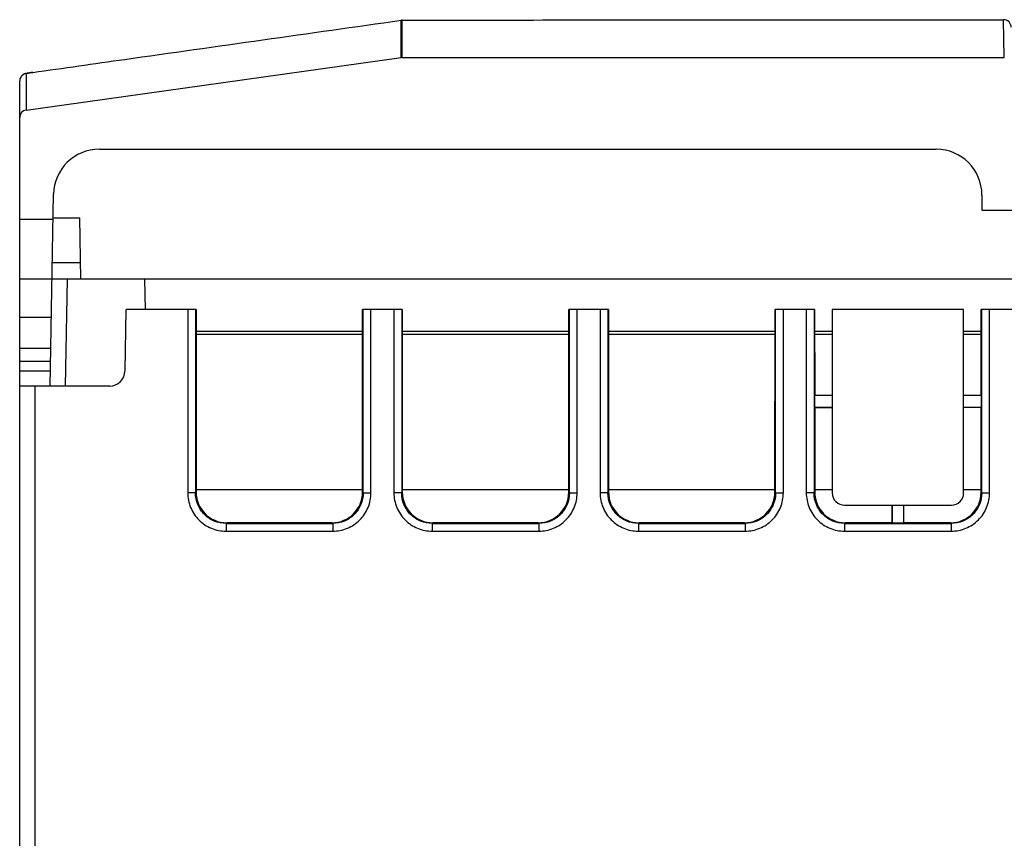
# Model space of a CAD drawing. Header units: millimetres. Extents: x 1117 to 38156, y -1945 to 7303.
# Tile 70 of 256: x 2573 to 2638, y 1249 to 1303. Entities that reach past the tile are written whole.
import ezdxf

# ---------------------------------------------------------------- set-up
doc = ezdxf.new("R2010")
doc.units = ezdxf.units.MM

msp = doc.modelspace()

# ---------------------------------------------------------------- linework, layer by layer
at = {"linetype": 'Continuous'}
for p, q in [((2598.238, 1300.214), (2598.238, 1302.657)), ((2598.307, 1300.219), (2598.307, 1302.662)), ((2637.737, 1300.219), (2637.694, 1302.692)), ((2573.703, 1296.778), (2598.238, 1300.214)), ((2598.307, 1300.219), (2637.737, 1300.219)), ((2573.703, 1299.174), (2573.703, 1296.778)), ((2574.132, 1299.242), (2574.133, 1299.242)), ((2573.282, 1298.779), (2573.272, 1298.679)), ((2573.272, 1153.118), (2573.272, 1298.679)), ((2578.491, 1294.218), (2633.272, 1294.218)), ((2575.272, 1278.718), (2575.491, 1291.27)), ((2636.272, 1291.218), (2636.272, 1290.218)), ((2636.272, 1290.218), (2648.022, 1290.218)), ((2573.272, 1289.648), (2575.463, 1289.648)), ((2575.464, 1289.718), (2577.202, 1289.718)), ((2577.272, 1285.718), (2577.202, 1289.718)), ((2577.254, 1286.77), (2575.413, 1286.77)), ((2715.272, 1285.718), (2573.272, 1285.718)), ((2576.272, 1278.718), (2576.394, 1285.718)), ((2581.51, 1283.718), (2581.475, 1285.718)), ((2580.167, 1279.701), (2580.237, 1283.718)), ((2584.82, 1283.718), (2580.237, 1283.718)), ((2584.272, 1283.718), (2584.272, 1271.726)), ((2584.781, 1283.718), (2584.781, 1271.727)), ((2584.82, 1283.718), (2584.824, 1271.769)), ((2595.721, 1271.769), (2595.724, 1283.718)), ((2598.32, 1283.718), (2595.724, 1283.718)), ((2595.763, 1271.727), (2595.763, 1283.718)), ((2596.272, 1271.727), (2596.272, 1283.718)), ((2597.772, 1283.718), (2597.772, 1271.726)), ((2598.281, 1283.718), (2598.281, 1271.727)), ((2598.32, 1283.718), (2598.324, 1271.769)), ((2609.221, 1271.769), (2609.224, 1283.718)), ((2611.82, 1283.718), (2609.224, 1283.718)), ((2609.263, 1271.727), (2609.263, 1283.718)), ((2609.772, 1271.727), (2609.772, 1283.718)), ((2611.272, 1283.718), (2611.272, 1271.726)), ((2611.781, 1283.718), (2611.781, 1271.727)), ((2611.82, 1283.718), (2611.824, 1271.769)), ((2622.721, 1271.769), (2622.724, 1283.718)), ((2625.32, 1283.718), (2622.724, 1283.718)), ((2622.763, 1271.727), (2622.763, 1283.718)), ((2623.272, 1271.727), (2623.272, 1283.718)), ((2624.772, 1283.718), (2624.772, 1271.726)), ((2625.281, 1283.718), (2625.281, 1271.727)), ((2625.32, 1283.718), (2625.322, 1278.115)), ((2626.472, 1283.718), (2626.472, 1271.718)), ((2635.072, 1283.718), (2626.472, 1283.718)), ((2635.072, 1271.718), (2635.072, 1283.718)), ((2636.223, 1278.115), (2636.224, 1283.718)), ((2638.82, 1283.718), (2636.224, 1283.718)), ((2636.263, 1271.727), (2636.263, 1283.718)), ((2636.772, 1271.727), (2636.772, 1283.718)), ((2573.272, 1283.218), (2575.351, 1283.218)), ((2584.82, 1282.318), (2595.724, 1282.318)), ((2598.32, 1282.318), (2609.224, 1282.318)), ((2611.82, 1282.318), (2622.724, 1282.318)), ((2625.32, 1282.318), (2626.472, 1282.318)), ((2635.072, 1282.318), (2636.224, 1282.318)), ((2584.82, 1282.118), (2595.724, 1282.118)), ((2598.32, 1282.118), (2609.224, 1282.118)), ((2611.82, 1282.118), (2622.724, 1282.118)), ((2625.32, 1282.118), (2626.472, 1282.118)), ((2635.072, 1282.118), (2636.224, 1282.118)), ((2573.272, 1281.197), (2575.315, 1281.197)), ((2575.3, 1280.331), (2573.272, 1280.331)), ((2573.272, 1279.718), (2575.29, 1279.718)), ((2579.167, 1278.718), (2573.272, 1278.718)), ((2574.272, 1278.718), (2574.272, 1231.718)), ((2625.311, 1278.104), (2625.322, 1278.115)), ((2625.311, 1278.104), (2625.311, 1277.332)), ((2626.472, 1278.104), (2625.311, 1278.104)), ((2636.234, 1278.104), (2635.072, 1278.104)), ((2636.234, 1278.104), (2636.223, 1278.115)), ((2636.234, 1277.332), (2636.234, 1278.104)), ((2625.311, 1277.332), (2625.322, 1277.321)), ((2625.311, 1277.332), (2626.472, 1277.332)), ((2625.322, 1277.321), (2625.324, 1271.769)), ((2625.322, 1277.321), (2626.472, 1277.321)), ((2635.072, 1277.332), (2636.234, 1277.332)), ((2636.221, 1271.769), (2636.222, 1277.321)), ((2636.234, 1277.332), (2636.222, 1277.321)), ((2595.721, 1271.918), (2584.824, 1271.918)), ((2609.221, 1271.918), (2598.324, 1271.918)), ((2622.721, 1271.918), (2611.824, 1271.918)), ((2626.472, 1271.918), (2625.324, 1271.918)), ((2636.221, 1271.918), (2635.072, 1271.918)), ((2584.781, 1271.727), (2584.272, 1271.727)), ((2584.824, 1271.769), (2584.781, 1271.727)), ((2595.721, 1271.769), (2595.763, 1271.727)), ((2595.763, 1271.727), (2596.272, 1271.727)), ((2598.281, 1271.727), (2597.772, 1271.727)), ((2598.324, 1271.769), (2598.281, 1271.727)), ((2609.221, 1271.769), (2609.263, 1271.727)), ((2609.263, 1271.727), (2609.772, 1271.727)), ((2611.781, 1271.727), (2611.272, 1271.727)), ((2611.824, 1271.769), (2611.781, 1271.727)), ((2622.721, 1271.769), (2622.763, 1271.727)), ((2622.763, 1271.727), (2623.272, 1271.727)), ((2625.281, 1271.727), (2624.772, 1271.727)), ((2625.324, 1271.769), (2625.281, 1271.727)), ((2636.221, 1271.769), (2636.263, 1271.727)), ((2636.263, 1271.727), (2636.772, 1271.727)), ((2627.272, 1270.918), (2634.272, 1270.918)), ((2630.373, 1270.918), (2630.372, 1269.77)), ((2630.386, 1270.918), (2630.386, 1269.757)), ((2631.158, 1269.757), (2631.158, 1270.918)), ((2586.824, 1269.77), (2586.781, 1269.727)), ((2586.781, 1269.727), (2586.781, 1269.218)), ((2586.781, 1269.727), (2593.764, 1269.727)), ((2593.72, 1269.77), (2586.824, 1269.77)), ((2593.72, 1269.77), (2593.764, 1269.727)), ((2593.764, 1269.727), (2593.764, 1269.218)), ((2600.324, 1269.77), (2600.281, 1269.727)), ((2600.281, 1269.727), (2600.281, 1269.218)), ((2600.281, 1269.727), (2607.264, 1269.727)), ((2607.22, 1269.77), (2600.324, 1269.77)), ((2607.22, 1269.77), (2607.264, 1269.727)), ((2607.264, 1269.727), (2607.264, 1269.218)), ((2613.824, 1269.77), (2613.781, 1269.727)), ((2613.781, 1269.727), (2613.781, 1269.218)), ((2613.781, 1269.727), (2620.764, 1269.727)), ((2620.72, 1269.77), (2613.824, 1269.77)), ((2620.72, 1269.77), (2620.764, 1269.727)), ((2620.764, 1269.727), (2620.764, 1269.218)), ((2627.324, 1269.77), (2627.281, 1269.727)), ((2627.281, 1269.727), (2627.281, 1269.218)), ((2627.281, 1269.727), (2634.264, 1269.727)), ((2630.372, 1269.77), (2627.324, 1269.77)), ((2630.386, 1269.757), (2630.372, 1269.77)), ((2630.386, 1269.757), (2631.158, 1269.757)), ((2631.158, 1269.757), (2631.172, 1269.77)), ((2634.22, 1269.77), (2631.172, 1269.77)), ((2634.22, 1269.77), (2634.264, 1269.727)), ((2634.264, 1269.727), (2634.264, 1269.218)), ((2586.781, 1269.218), (2593.764, 1269.218)), ((2600.281, 1269.218), (2607.264, 1269.218)), ((2613.781, 1269.218), (2620.764, 1269.218)), ((2627.281, 1269.218), (2634.264, 1269.218))]:
    msp.add_line(p, q, dxfattribs=at)
for points in [[(2573.437, 1299.05), (2573.368, 1298.974), (2573.315, 1298.882), (2573.282, 1298.779)], [(2574.132, 1299.242), (2574.021, 1299.226), (2573.909, 1299.209), (2573.818, 1299.195), (2573.751, 1299.184), (2573.702, 1299.176), (2573.658, 1299.166), (2573.591, 1299.145), (2573.514, 1299.107), (2573.437, 1299.05)]]:
    msp.add_lwpolyline(points, dxfattribs=at)
for centre, radius, start, end in [((2598.307, 1302.161), 0.501, 90.00931, 97.95944), ((2578.491, 1291.218), 3, 90, 179), ((2633.272, 1291.218), 3, 0, 90), ((2579.167, 1279.718), 1, 270, 359), ((2627.272, 1271.718), 0.8, 179.99201, 270.00799), ((2634.273, 1271.718), 0.8, 269.99201, 0.00799)]:
    msp.add_arc(centre, radius, start, end, dxfattribs=at)
for centre, major_axis, ratio, start_param, end_param in [((2598.307, 1299.719), (0, 0.5), 0.999635, 0, 0.139096), ((2573.772, 1296.283), (0, 0.5), 0.999635, 0.139096, 1.570796), ((2586.824, 1271.77), (2, 0), 0.999695, -3.141288, -1.570796), ((2593.72, 1271.77), (2, 0), 0.999695, -1.570796, -0.000305), ((2600.324, 1271.77), (2, 0), 0.999695, -3.141288, -1.570796), ((2607.22, 1271.77), (2, 0), 0.999695, -1.570796, -0.000305), ((2613.824, 1271.77), (2, 0), 0.999695, -3.141288, -1.570796), ((2620.72, 1271.77), (2, 0), 0.999695, -1.570796, -0.000305), ((2627.324, 1271.77), (2, 0), 0.999695, -3.141288, -1.570796), ((2634.22, 1271.77), (2, 0), 0.999695, -1.570796, -0.000305)]:
    msp.add_ellipse(centre, major_axis=major_axis, ratio=ratio, start_param=start_param, end_param=end_param, dxfattribs=at)
for points, knots in [([(2574.133, 1299.242), (2576.138, 1299.527), (2584.172, 1300.667), (2592.207, 1301.805), (2598.238, 1302.657)], [0, 0, 0, 0, 0.249482, 1, 1, 1, 1]), ([(2598.307, 1302.662), (2601.584, 1302.666), (2614.713, 1302.682), (2627.842, 1302.69), (2637.694, 1302.692)], [0, 0, 0, 0, 0.24957, 1, 1, 1, 1]), ([(2638.194, 1302.201), (2638.192, 1302.327), (2638.083, 1302.588), (2637.82, 1302.692), (2637.694, 1302.692)], [0, 0, 0, 0, 0.499981, 1, 1, 1, 1]), ([(2573.493, 1299.094), (2573.477, 1299.083), (2573.415, 1299.037), (2573.366, 1298.975), (2573.338, 1298.924)], [0, 0, 0, 0, 0.243789, 1, 1, 1, 1]), ([(2573.703, 1299.174), (2573.685, 1299.172), (2573.612, 1299.157), (2573.541, 1299.126), (2573.493, 1299.094)], [0, 0, 0, 0, 0.233988, 1, 1, 1, 1]), ([(2573.703, 1299.174), (2573.703, 1299.177), (2573.72, 1299.176), (2573.738, 1299.184), (2573.779, 1299.188), (2573.83, 1299.197), (2573.894, 1299.207), (2573.996, 1299.222), (2574.077, 1299.234), (2574.133, 1299.242)], [0, 0, 0, 0, 0.019747, 0.075836, 0.165832, 0.2872, 0.436839, 0.609433, 1, 1, 1, 1]), ([(2584.272, 1271.726), (2584.272, 1271.4), (2584.403, 1270.74), (2584.961, 1269.907), (2585.795, 1269.349), (2586.454, 1269.218), (2586.781, 1269.218)], [0, 0, 0, 0, 0.250036, 0.5, 0.749963, 1, 1, 1, 1]), ([(2586.781, 1269.727), (2586.52, 1269.727), (2585.995, 1269.831), (2585.33, 1270.276), (2584.885, 1270.94), (2584.781, 1271.466), (2584.781, 1271.727)], [0, 0, 0, 0, 0.250031, 0.5, 0.749969, 1, 1, 1, 1]), ([(2593.764, 1269.218), (2594.09, 1269.218), (2594.75, 1269.349), (2595.583, 1269.907), (2596.142, 1270.741), (2596.272, 1271.4), (2596.272, 1271.727)], [0, 0, 0, 0, 0.250036, 0.5, 0.749963, 1, 1, 1, 1]), ([(2595.763, 1271.727), (2595.763, 1271.466), (2595.66, 1270.94), (2595.214, 1270.276), (2594.55, 1269.831), (2594.024, 1269.727), (2593.764, 1269.727)], [0, 0, 0, 0, 0.250031, 0.5, 0.749969, 1, 1, 1, 1]), ([(2597.772, 1271.726), (2597.772, 1271.4), (2597.903, 1270.74), (2598.461, 1269.907), (2599.295, 1269.349), (2599.954, 1269.218), (2600.281, 1269.218)], [0, 0, 0, 0, 0.250036, 0.5, 0.749963, 1, 1, 1, 1]), ([(2600.281, 1269.727), (2600.02, 1269.727), (2599.495, 1269.831), (2598.83, 1270.276), (2598.385, 1270.94), (2598.281, 1271.466), (2598.281, 1271.727)], [0, 0, 0, 0, 0.250031, 0.5, 0.749969, 1, 1, 1, 1]), ([(2607.264, 1269.218), (2607.59, 1269.218), (2608.25, 1269.349), (2609.083, 1269.907), (2609.642, 1270.741), (2609.772, 1271.4), (2609.772, 1271.727)], [0, 0, 0, 0, 0.250036, 0.5, 0.749963, 1, 1, 1, 1]), ([(2609.263, 1271.727), (2609.263, 1271.466), (2609.16, 1270.94), (2608.714, 1270.276), (2608.05, 1269.831), (2607.524, 1269.727), (2607.264, 1269.727)], [0, 0, 0, 0, 0.250031, 0.5, 0.749969, 1, 1, 1, 1]), ([(2611.272, 1271.726), (2611.272, 1271.4), (2611.403, 1270.74), (2611.961, 1269.907), (2612.795, 1269.349), (2613.454, 1269.218), (2613.781, 1269.218)], [0, 0, 0, 0, 0.250036, 0.5, 0.749963, 1, 1, 1, 1]), ([(2613.781, 1269.727), (2613.52, 1269.727), (2612.995, 1269.831), (2612.33, 1270.276), (2611.885, 1270.94), (2611.781, 1271.466), (2611.781, 1271.727)], [0, 0, 0, 0, 0.250031, 0.5, 0.749969, 1, 1, 1, 1]), ([(2620.764, 1269.218), (2621.09, 1269.218), (2621.75, 1269.349), (2622.583, 1269.907), (2623.142, 1270.741), (2623.272, 1271.4), (2623.272, 1271.727)], [0, 0, 0, 0, 0.250036, 0.5, 0.749963, 1, 1, 1, 1]), ([(2622.763, 1271.727), (2622.763, 1271.466), (2622.66, 1270.94), (2622.214, 1270.276), (2621.55, 1269.831), (2621.024, 1269.727), (2620.764, 1269.727)], [0, 0, 0, 0, 0.250031, 0.5, 0.749969, 1, 1, 1, 1]), ([(2624.772, 1271.726), (2624.772, 1271.4), (2624.903, 1270.74), (2625.461, 1269.907), (2626.295, 1269.349), (2626.954, 1269.218), (2627.281, 1269.218)], [0, 0, 0, 0, 0.250036, 0.5, 0.749963, 1, 1, 1, 1]), ([(2627.281, 1269.727), (2627.02, 1269.727), (2626.495, 1269.831), (2625.83, 1270.276), (2625.385, 1270.94), (2625.281, 1271.466), (2625.281, 1271.727)], [0, 0, 0, 0, 0.250031, 0.5, 0.749969, 1, 1, 1, 1]), ([(2634.264, 1269.218), (2634.59, 1269.218), (2635.25, 1269.349), (2636.083, 1269.907), (2636.642, 1270.741), (2636.772, 1271.4), (2636.772, 1271.727)], [0, 0, 0, 0, 0.250036, 0.5, 0.749963, 1, 1, 1, 1]), ([(2636.263, 1271.727), (2636.263, 1271.466), (2636.16, 1270.94), (2635.714, 1270.276), (2635.05, 1269.831), (2634.524, 1269.727), (2634.264, 1269.727)], [0, 0, 0, 0, 0.250031, 0.5, 0.749969, 1, 1, 1, 1])]:
    msp.add_open_spline(points, degree=3, knots=knots, dxfattribs=at)
msp.add_open_spline([(2573.338, 1298.924), (2573.297, 1298.85), (2573.272, 1298.764), (2573.272, 1298.679)], degree=3, dxfattribs=at)

doc.saveas('drawing.dxf')
